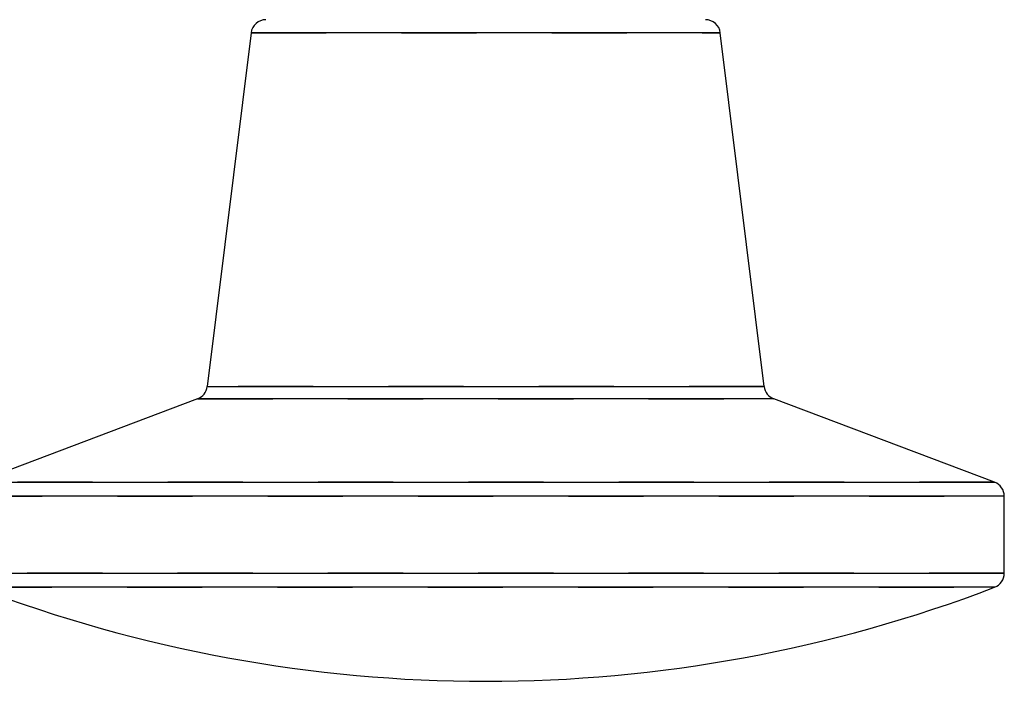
# Model space of a CAD drawing. Header units: inches. Extents: x 1907 to 2452, y -210 to -54.
# Tile 79 of 256: x 1944.136 to 1945.446, y -154.497 to -153.617. Entities that reach past the tile are written whole.
import ezdxf

# ---------------------------------------------------------------- set-up
doc = ezdxf.new("R2010")
doc.units = ezdxf.units.IN
doc.header["$LTSCALE"] = 0.5
doc.header["$MEASUREMENT"] = 0
doc.linetypes.add('HIDDEN', pattern=[0.225, 0.15, -0.075])
doc.layers.add('SID-M-H', color=4, linetype='HIDDEN')
doc.layers.add('SID-M-S', color=105, linetype='Continuous')

msp = doc.modelspace()

# ---------------------------------------------------------------- linework, layer by layer
at = {"layer": 'SID-M-H'}
for p, q in [((1944.44408, -153.63469), (1945.06843, -153.63469)), ((1945.12677, -154.10516), (1944.38575, -154.10516)), ((1944.37296, -154.12141), (1945.13956, -154.12141)), ((1945.43332, -154.23227), (1944.0792, -154.23227)), ((1944.06626, -154.25098), (1945.44626, -154.25098)), ((1945.44626, -154.35344), (1944.06626, -154.35344)), ((1944.07912, -154.37212), (1945.4334, -154.37212))]:
    msp.add_line(p, q, dxfattribs=at)
at = {"layer": 'SID-M-S'}
for p, q in [((1944.44408, -153.63469), (1944.38575, -154.10516)), ((1945.06843, -153.63469), (1944.44408, -153.63469)), ((1945.12677, -154.10516), (1945.06843, -153.63469)), ((1944.38575, -154.10516), (1945.12677, -154.10516)), ((1944.37296, -154.12141), (1944.0792, -154.23227)), ((1945.13956, -154.12141), (1944.37296, -154.12141)), ((1945.43332, -154.23227), (1945.13956, -154.12141)), ((1944.0792, -154.23227), (1945.43332, -154.23227)), ((1945.44626, -154.25098), (1944.06626, -154.25098)), ((1945.44626, -154.35344), (1945.44626, -154.25098)), ((1944.06626, -154.35344), (1945.44626, -154.35344)), ((1945.4334, -154.37212), (1944.07912, -154.37212))]:
    msp.add_line(p, q, dxfattribs=at)
for centre, radius, start, end in [((1944.46393, -153.63715), 0.02, 90, 172.9314), ((1945.04859, -153.63715), 0.02, 7.0686, 90), ((1944.3659, -154.1027), 0.02, 290.67442, 352.9314), ((1945.14662, -154.1027), 0.02, 187.0686, 249.32558), ((1945.42626, -154.25098), 0.02, 0, 69.32558), ((1945.42626, -154.35344), 0.02, 290.92304, 0), ((1944.75626, -152.60099), 1.89615, 249.07696, 290.92304)]:
    msp.add_arc(centre, radius, start, end, dxfattribs=at)

doc.saveas('drawing.dxf')
